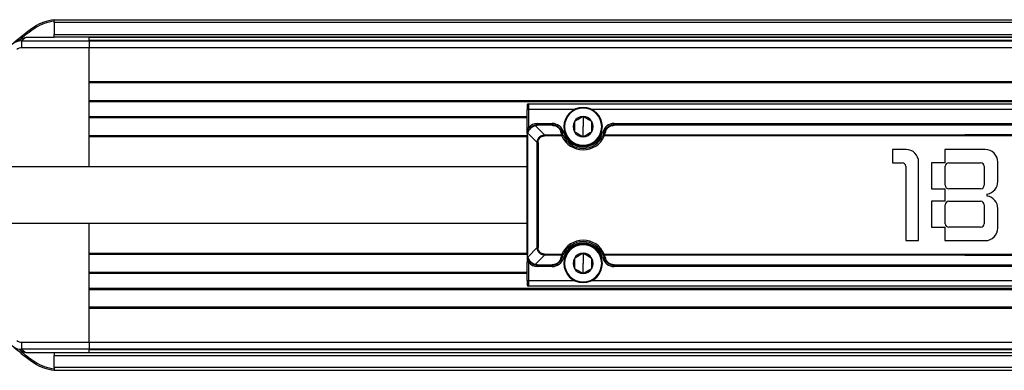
# Model space of a CAD drawing. Header units: millimetres. Extents: x -675 to 2621, y 428 to 911.
# Tile 12 of 30: x 64 to 204, y 428 to 478. Entities that reach past the tile are written whole.
import ezdxf

# ---------------------------------------------------------------- set-up
doc = ezdxf.new("R2010")
doc.units = ezdxf.units.MM

# ---------------------------------------------------------------- blocks, each defined once
blk = doc.blocks.new('Drawing View3')
at = {"color": 7, "linetype": 'Continuous', "lineweight": 25}
for p, q in [((468, 28.6), (468, 29)), ((468, 29), (728, 29)), ((728, 28.6), (468, 28.6)), ((468, 28.6), (468, 26.9)), ((465.16, 27.96), (465.27, 27.79)), ((468, 26.9), (728, 26.9)), ((468, 26.5), (468, 26.9)), ((463.36, 26), (463.36, 25)), ((463.36, 26), (473, 26)), ((464.01, 26.5), (468, 26.5)), ((728, 26.5), (468, 26.5)), ((473, 26), (473, 26.5)), ((723, 26.45), (473, 26.45)), ((473, 26.1), (723, 26.1)), ((473, 26), (723, 26)), ((473, 25), (463.36, 25)), ((473, 20.2), (473, 25)), ((723, 25), (473, 25)), ((473, 20.2), (723, 20.2)), ((473, 17.3), (473, 20.2)), ((723, 20), (473, 20)), ((473, 17.5), (723, 17.5)), ((473, 15.2), (473, 17.3)), ((723, 17.3), (473, 17.3)), ((535.7, 17), (535.7, 16.2)), ((535.7, 17), (660.3, 17)), ((535.5, 16.8), (535.5, 16.2)), ((535.7, 16.2), (535.5, 16.2)), ((535.5, 13.6), (535.5, 16.2)), ((535.7, 16.2), (535.7, 13.6)), ((542.25, 16.2), (535.7, 16.2)), ((543.5, 16.5), (543.5, 16.4)), ((651.25, 16.2), (544.75, 16.2)), ((473, 12.3), (473, 15.2)), ((473, 15.2), (535.5, 15.2)), ((535.5, 15), (473, 15)), ((537, 14.2), (539.07, 14.2)), ((543.5, 15.18), (543.5, 13.75)), ((547.93, 14.2), (547.93, 14)), ((547.93, 14.2), (648.07, 14.2)), ((535.5, 13.6), (535.7, 13.6)), ((535.6, 12.84), (536.94, 11.5)), ((538, 12.56), (536.66, 13.9)), ((537, 14), (537, 13.94)), ((537, 14), (539.07, 14)), ((539.07, 13.94), (537, 13.94)), ((539.07, 13.94), (539.07, 14)), ((543.5, 12.31), (543.5, 13.75)), ((547.93, 14), (547.93, 13.94)), ((547.93, 14), (648.07, 14)), ((648.07, 13.94), (547.93, 13.94)), ((473, 12.5), (535.5, 12.5)), ((473, 8), (473, 12.3)), ((535.5, 12.3), (473, 12.3)), ((535.5, -4.5), (535.5, 12.5)), ((535.56, 12.5), (535.56, -4.5)), ((537.08, 11.5), (536.94, 11.5)), ((536.94, -3.5), (536.94, 11.5)), ((537.08, 11.5), (537.08, -3.5)), ((538, 12.56), (538, 12.42)), ((538, 12.56), (540.48, 12.56)), ((540.48, 12.42), (538, 12.42)), ((540.48, 12.42), (540.48, 12.56)), ((540.66, 12.5), (540.48, 12.42)), ((546.52, 12.42), (546.34, 12.5)), ((546.52, 12.56), (598, 12.56)), ((649.48, 12.42), (546.52, 12.42)), ((649.48, 12.56), (598, 12.56)), ((543.5, 11), (543.5, 11.1)), ((589.59, 10.5), (587.64, 10.5)), ((587.64, 10.5), (587.64, 8.6)), ((600.89, 10.5), (595.14, 10.5)), ((595.14, 10.5), (595.14, 8.6)), ((587.64, 8.6), (589.04, 8.6)), ((591.39, -2.5), (591.39, 8.7)), ((595.14, 8.6), (593.24, 8.6)), ((593.24, 8.6), (593.24, 4.9)), ((595.69, 8.6), (600.24, 8.6)), ((602.69, 5.92), (602.69, 8.7)), ((589.54, 8.1), (589.54, -2.5)), ((595.19, 5.4), (595.19, 8.1)), ((600.74, 8.1), (600.74, 5.4)), ((593.24, 4.9), (595.14, 4.9)), ((595.14, 4.9), (595.14, 3.1)), ((600.24, 4.9), (595.69, 4.9)), ((595.14, 3.1), (593.24, 3.1)), ((593.24, 3.1), (593.24, -0.6)), ((595.69, 3.1), (600.24, 3.1)), ((601.19, 3.85), (601.19, 4.15)), ((595.19, -0.1), (595.19, 2.6)), ((600.74, 2.6), (600.74, -0.1)), ((602.69, -0.7), (602.69, 2.08)), ((473, -4.3), (473, 0)), ((593.24, -0.6), (595.14, -0.6)), ((595.14, -0.6), (595.14, -2.5)), ((600.24, -0.6), (595.69, -0.6)), ((589.54, -2.5), (591.39, -2.5)), ((595.14, -2.5), (600.89, -2.5)), ((536.94, -3.5), (535.6, -4.84)), ((536.94, -3.5), (537.08, -3.5)), ((543.5, -3), (543.5, -3.1)), ((473, -7.2), (473, -4.3)), ((473, -4.3), (535.5, -4.3)), ((535.5, -4.5), (473, -4.5)), ((535.5, -4.5), (535.56, -4.5)), ((535.7, -5.6), (535.5, -5.6)), ((535.5, -8.2), (535.5, -5.6)), ((535.7, -5.6), (535.7, -8.2)), ((536.66, -5.9), (538, -4.56)), ((538, -4.42), (538, -4.56)), ((538, -4.42), (540.48, -4.42)), ((540.48, -4.56), (538, -4.56)), ((543.5, -4.32), (543.5, -5.75)), ((546.29, -4.96), (546.48, -4.91)), ((546.34, -4.5), (546.52, -4.42)), ((546.52, -4.42), (546.52, -4.56)), ((546.52, -4.42), (649.48, -4.42)), ((598, -4.56), (546.52, -4.56)), ((598, -4.56), (649.48, -4.56)), ((473, -7), (535.5, -7)), ((537, -5.94), (539.07, -5.94)), ((539.07, -6), (537, -6)), ((539.07, -6.2), (537, -6.2)), ((539.07, -6), (539.07, -5.94)), ((543.5, -7.19), (543.5, -5.75)), ((547.93, -5.94), (648.07, -5.94)), ((547.93, -5.94), (547.93, -6)), ((648.07, -6), (547.93, -6)), ((648.07, -6.2), (547.93, -6.2)), ((473, -9.3), (473, -7.2)), ((535.5, -7.2), (473, -7.2)), ((535.5, -8.2), (535.7, -8.2)), ((535.5, -8.2), (535.5, -8.8)), ((535.7, -8.2), (535.7, -9)), ((535.7, -8.2), (542.25, -8.2)), ((543.5, -8.5), (543.5, -8.4)), ((544.75, -8.2), (651.25, -8.2)), ((473, -9.3), (723, -9.3)), ((473, -12.2), (473, -9.3)), ((723, -9.5), (473, -9.5)), ((660.3, -9), (535.7, -9)), ((723, -12), (473, -12)), ((473, -17), (473, -12.2)), ((723, -12.2), (473, -12.2)), ((463.36, -17), (473, -17)), ((463.36, -17), (463.36, -18)), ((473, -18), (463.36, -18)), ((473, -17), (723, -17)), ((723, -18), (473, -18)), ((473, -18.5), (473, -18)), ((723, -18.1), (473, -18.1)), ((468, -18.5), (464.01, -18.5)), ((468, -18.5), (468, -18.9)), ((728, -18.5), (468, -18.5)), ((468, -18.9), (728, -18.9)), ((468, -20.6), (468, -18.9)), ((473, -18.45), (723, -18.45)), ((465.16, -19.96), (465.27, -19.79)), ((728, -20.6), (468, -20.6)), ((468, -20.6), (468, -21)), ((468, -21), (728, -21))]:
    blk.add_line(p, q, dxfattribs=at)
at = {"color": 7, "linetype": 'Continuous', "lineweight": 25, "flags": 128}
for points in [[(537, 14.2), (537, 14.16), (537, 14.12), (537, 14.09), (537, 14.06), (537, 14.03), (537, 14.02), (537, 14), (537, 14)], [(539.07, 14), (539.07, 14), (539.07, 14.02), (539.07, 14.03), (539.07, 14.06), (539.07, 14.09), (539.07, 14.12), (539.07, 14.16), (539.07, 14.2)], [(540.71, 12.96), (540.67, 12.95), (540.64, 12.94), (540.6, 12.93), (540.57, 12.92), (540.55, 12.92), (540.53, 12.91), (540.52, 12.91), (540.52, 12.91)], [(546.29, 12.96), (546.33, 12.95), (546.36, 12.94), (546.4, 12.93), (546.43, 12.92), (546.45, 12.92), (546.47, 12.91), (546.48, 12.91), (546.48, 12.91)], [(535.56, 12.5), (535.55, 12.5), (535.53, 12.5), (535.52, 12.5), (535.52, 12.5), (535.51, 12.5), (535.5, 12.5), (535.5, 12.5), (535.5, 12.5)], [(546.52, 12.56), (546.52, 12.54), (546.52, 12.53), (546.52, 12.51), (546.52, 12.49), (546.52, 12.48), (546.52, 12.46), (546.52, 12.44), (546.52, 12.42)], [(540.48, -4.56), (540.48, -4.54), (540.48, -4.53), (540.48, -4.51), (540.48, -4.49), (540.48, -4.48), (540.48, -4.46), (540.48, -4.44), (540.48, -4.42)], [(540.48, -4.42), (540.52, -4.43), (540.55, -4.45), (540.58, -4.46), (540.61, -4.47), (540.63, -4.48), (540.65, -4.49), (540.66, -4.5), (540.66, -4.5)], [(540.71, -4.96), (540.67, -4.95), (540.64, -4.94), (540.6, -4.93), (540.57, -4.92), (540.55, -4.92), (540.53, -4.91), (540.52, -4.91), (540.52, -4.91)], [(537, -5.94), (537, -5.95), (537, -5.97), (537, -5.98), (537, -5.98), (537, -5.99), (537, -6), (537, -6), (537, -6)], [(537, -6), (537, -6), (537, -6.02), (537, -6.03), (537, -6.06), (537, -6.09), (537, -6.12), (537, -6.16), (537, -6.2)], [(539.07, -6.2), (539.07, -6.16), (539.07, -6.12), (539.07, -6.09), (539.07, -6.06), (539.07, -6.03), (539.07, -6.02), (539.07, -6), (539.07, -6)], [(547.93, -6), (547.93, -6), (547.93, -6.02), (547.93, -6.03), (547.93, -6.06), (547.93, -6.09), (547.93, -6.12), (547.93, -6.16), (547.93, -6.2)]]:
    blk.add_lwpolyline(points, dxfattribs=at)
at = {"color": 7, "linetype": 'Continuous', "lineweight": 25}
for centre, radius, start, end in [((468.54, 23), 6, 95.1494, 124.3012), ((468.54, 23), 5.8, 95.3275, 124.3012), ((481.5, 4), 29, 124.3012, 131.6088), ((481.5, 4), 28.8, 124.3012, 129.7447), ((463.36, 24), 2, 90, 132.2055), ((463.36, 24), 1, 90, 132.2054), ((535.7, 16.8), 0.2, 90, 180), ((543.5, 13.75), 2.75, 90, 270), ((543.5, 13.75), 2.65, 90, 270), ((543.5, 13.75), 2.75, 270, 90), ((543.5, 13.75), 2.65, 270, 90), ((537, 12.5), 1.7, 90, 139.8808), ((539.07, 12.5), 1.7, 15.7678, 90), ((543.5, 13.75), 1.44, 150.0027, 210), ((543.5, 13.75), 1.44, 90, 150.0027), ((543.5, 13.75), 1.43, 30, 90), ((543.5, 13.75), 1.43, 330, 30), ((547.93, 12.5), 1.7, 90, 164.2322), ((543.5, 13.75), 2.9, 195.7678, 344.2322), ((543.5, 13.75), 1.44, 210, 270), ((543.5, 13.75), 1.44, 270, 330), ((543.5, 13.75), 3.3, 203.8217, 336.1783), ((543.5, 13.75), 3.1, 203.8215, 336.1783), ((546.47, 12.41), 0.155, 69.9068, 146.7706), ((589.59, 8.7), 1.8, 0, 90), ((600.89, 8.7), 1.8, 0, 90), ((589.04, 8.1), 0.5, 0, 90), ((595.69, 8.1), 0.5, 90, 180), ((600.24, 8.1), 0.5, 0, 90), ((600.89, 5.92), 1.8, 279.5941, 0), ((595.69, 5.4), 0.5, 180, 270), ((600.24, 5.4), 0.5, 270, 0), ((595.69, 2.6), 0.5, 90, 180), ((600.24, 2.6), 0.5, 0, 90), ((600.89, 2.08), 1.8, 0, 80.4059), ((595.69, -0.1), 0.5, 180, 270), ((600.24, -0.1), 0.5, 270, 0), ((600.89, -0.7), 1.8, 270, 0), ((543.5, -5.75), 3.3, 23.8217, 156.1783), ((543.5, -5.75), 3.1, 23.8215, 156.1783), ((543.5, -5.75), 2.9, 15.7678, 164.2322), ((543.5, -5.75), 2.75, 90, 270), ((543.5, -5.75), 2.65, 90, 270), ((543.5, -5.75), 2.75, 270, 90), ((543.5, -5.75), 2.65, 270, 90), ((537, -4.5), 1.7, 220.1192, 270), ((539.07, -4.5), 1.7, 270, 344.2322), ((540.53, -4.41), 0.155, 249.9087, 326.7713), ((543.5, -5.75), 1.44, 150.0027, 210), ((543.5, -5.75), 1.44, 90, 150.0027), ((543.5, -5.75), 1.44, 30, 90), ((543.5, -5.75), 1.43, 330, 30), ((547.93, -4.5), 1.7, 195.7678, 270), ((543.5, -5.75), 1.44, 210, 270), ((543.5, -5.75), 1.44, 270, 330), ((535.7, -8.8), 0.2, 180, 270), ((463.36, -16), 1, 227.7946, 270), ((463.36, -16), 2, 227.7946, 270), ((481.5, 4), 29, 228.3912, 235.6988), ((481.5, 4), 28.8, 230.2553, 235.6988), ((468.54, -15), 6, 235.6988, 264.8506), ((468.54, -15), 5.8, 235.6988, 264.6725)]:
    blk.add_arc(centre, radius, start, end, dxfattribs=at)
for points, knots in [([(462.24, 25.68), (462.41, 25.83), (462.58, 25.92), (462.78, 26.02), (462.85, 26.05), (462.97, 26.1), (463.03, 26.12), (463.09, 26.14)], [0, 0, 0, 0, 0.5, 0.5, 0.75, 0.75, 1, 1, 1, 1]), ([(463.09, 26.14), (463.21, 26.19), (463.31, 26.23), (463.5, 26.31), (463.58, 26.34), (463.73, 26.4), (463.79, 26.43), (463.91, 26.47), (463.96, 26.49), (464.01, 26.5)], [0, 0, 0, 0, 0.25, 0.25, 0.5, 0.5, 0.75, 0.75, 1, 1, 1, 1]), ([(463.36, 26), (463.36, 26), (463.36, 26.01), (463.39, 26.04), (463.43, 26.06), (463.53, 26.13), (463.59, 26.18), (463.71, 26.29), (463.75, 26.33), (463.86, 26.42), (463.92, 26.47), (464.01, 26.5)], [0, 0, 0, 0, 0.25, 0.25, 0.5, 0.5, 0.75, 0.75, 0.875, 0.875, 1, 1, 1, 1]), ([(473, 26), (473, 26), (473, 25.89), (473, 25.52), (473, 25.26), (473, 25)], [0, 0, 0, 0, 0.5, 0.5, 1, 1, 1, 1]), ([(543.5, 15.18), (543.45, 15.15), (543.34, 15.09), (543.14, 14.97), (542.88, 14.83), (542.62, 14.68), (542.42, 14.56), (542.31, 14.5), (542.26, 14.47)], [0, 0, 0, 0, 0.132978, 0.257333, 0.500022, 0.742736, 0.866877, 1, 1, 1, 1]), ([(542.26, 14.47), (542.26, 14.41), (542.26, 14.28), (542.26, 14.05), (542.26, 13.75), (542.26, 13.45), (542.26, 13.22), (542.26, 13.09), (542.26, 13.03)], [0, 0, 0, 0, 0.133001, 0.257323, 0.500022, 0.742747, 0.866855, 1, 1, 1, 1]), ([(544.74, 14.47), (544.69, 14.5), (544.58, 14.56), (544.38, 14.68), (544.12, 14.83), (543.86, 14.97), (543.66, 15.09), (543.55, 15.15), (543.5, 15.18)], [0, 0, 0, 0, 0.132945, 0.257287, 0.499981, 0.7427, 0.86683, 1, 1, 1, 1]), ([(544.74, 13.03), (544.74, 13.09), (544.74, 13.22), (544.74, 13.45), (544.74, 13.75), (544.74, 14.05), (544.74, 14.28), (544.74, 14.41), (544.74, 14.47)], [0, 0, 0, 0, 0.1329454, 0.2572868, 0.4999807, 0.7427004, 0.8668303, 1, 1, 1, 1]), ([(535.5, 12.76), (535.5, 12.86), (535.5, 13.12), (535.5, 13.42), (535.5, 13.6)], [0, 0, 0, 0, 0.400823, 1, 1, 1, 1]), ([(535.53, 12.77), (535.54, 12.87), (535.56, 13.15), (535.64, 13.42), (535.7, 13.6)], [0, 0, 0, 0, 0.364947, 1, 1, 1, 1]), ([(536.61, 13.95), (536.36, 13.88), (536.13, 13.75), (535.75, 13.37), (535.62, 13.14), (535.55, 12.89)], [0, 0, 0, 0, 0.5, 0.5, 1, 1, 1, 1]), ([(536.66, 13.9), (536.63, 13.89), (536.56, 13.86), (536.45, 13.82), (536.35, 13.77), (536.26, 13.71), (536.16, 13.65), (536.08, 13.58), (535.98, 13.48), (535.87, 13.36), (535.76, 13.2), (535.66, 13.02), (535.62, 12.9), (535.6, 12.84)], [0, 0, 0, 0, 0.07424, 0.147441, 0.219669, 0.290992, 0.361484, 0.431219, 0.500274, 0.622464, 0.746228, 0.871951, 1, 1, 1, 1]), ([(540.52, 12.91), (540.46, 13.1), (540.38, 13.26), (540.16, 13.55), (540.03, 13.66), (539.64, 13.93), (539.35, 14), (539.07, 14)], [0, 0, 0, 0, 0.25, 0.25, 0.5, 0.5, 1, 1, 1, 1]), ([(539.07, 13.94), (539.24, 13.94), (539.56, 13.88), (539.81, 13.72), (540.13, 13.45), (540.26, 13.23), (540.32, 12.99)], [0, 0, 0, 0, 0.25, 0.5, 0.5, 1, 1, 1, 1]), ([(540.52, 12.91), (540.51, 12.94), (540.49, 12.96), (540.41, 13), (540.37, 13), (540.32, 12.99)], [0, 0, 0, 0, 0.5, 0.5, 1, 1, 1, 1]), ([(542.26, 13.03), (542.31, 13), (542.42, 12.94), (542.62, 12.82), (542.88, 12.67), (543.14, 12.53), (543.34, 12.41), (543.45, 12.35), (543.5, 12.31)], [0, 0, 0, 0, 0.132945, 0.257287, 0.499981, 0.7427, 0.86683, 1, 1, 1, 1]), ([(543.5, 12.31), (543.55, 12.35), (543.66, 12.41), (543.86, 12.53), (544.12, 12.67), (544.38, 12.82), (544.58, 12.94), (544.69, 13), (544.74, 13.03)], [0, 0, 0, 0, 0.132945, 0.257287, 0.499981, 0.7427, 0.86683, 1, 1, 1, 1]), ([(547.93, 14), (547.89, 14), (547.83, 14), (547.73, 13.99), (547.62, 13.97), (547.52, 13.94), (547.41, 13.91), (547.3, 13.87), (547.2, 13.81), (547.07, 13.74), (546.94, 13.63), (546.79, 13.49), (546.66, 13.32), (546.55, 13.12), (546.51, 12.98), (546.48, 12.91)], [0, 0, 0, 0, 0.044099, 0.09051, 0.139122, 0.189827, 0.242631, 0.297493, 0.354411, 0.413341, 0.511681, 0.619527, 0.736845, 0.863674, 1, 1, 1, 1]), ([(546.68, 12.99), (546.63, 13), (546.59, 13), (546.51, 12.96), (546.49, 12.94), (546.48, 12.91)], [0, 0, 0, 0, 0.5, 0.5, 1, 1, 1, 1]), ([(546.68, 12.99), (546.74, 13.23), (546.87, 13.45), (547.19, 13.72), (547.44, 13.88), (547.76, 13.94), (547.93, 13.94)], [0, 0, 0, 0, 0.5, 0.5, 0.75, 1, 1, 1, 1]), ([(536.94, 11.5), (536.94, 11.54), (536.95, 11.62), (536.97, 11.74), (537, 11.84), (537.04, 11.97), (537.13, 12.11), (537.25, 12.26), (537.4, 12.39), (537.55, 12.46), (537.69, 12.51), (537.84, 12.54), (537.95, 12.55), (538, 12.56)], [0, 0, 0, 0, 0.074926, 0.145394, 0.211614, 0.27384, 0.385881, 0.509296, 0.625744, 0.72765, 0.808176, 0.898835, 1, 1, 1, 1]), ([(540.48, 12.56), (540.52, 12.57), (540.56, 12.57), (540.63, 12.54), (540.65, 12.52), (540.66, 12.5)], [0, 0, 0, 0, 0.5, 0.5, 1, 1, 1, 1]), ([(535.5, 8), (533.33, 8), (529.39, 8), (524.07, 8), (519.87, 8), (516.46, 8), (513.45, 8), (510.47, 8), (502.85, 8), (491.23, 8), (475.62, 8), (461.31, 8), (447.74, 8), (434.95, 8), (423.62, 8), (413.98, 8), (407.71, 8), (403.06, 8), (399.46, 8), (394.95, 8), (389.53, 8), (385.61, 8), (383.5, 8)], [0, 0, 0, 0, 0.042741, 0.077568, 0.104968, 0.125598, 0.144806, 0.164414, 0.184417, 0.295226, 0.394152, 0.493062, 0.577186, 0.661406, 0.745642, 0.801165, 0.851796, 0.869492, 0.893137, 0.922753, 0.958365, 1, 1, 1, 1]), ([(383.5, 0), (385.6, 0), (389.42, 0), (394.59, 0), (398.69, 0), (402.04, 0), (405.04, 0), (408.04, 0), (415.69, 0), (427.34, 0), (443.01, 0), (457.33, 0), (470.88, 0), (483.63, 0), (493.98, 0), (501.9, 0), (507.22, 0), (511.6, 0), (515.39, 0), (519.08, 0), (523.69, 0), (529.26, 0), (533.31, 0), (535.5, 0)], [0, 0, 0, 0, 0.041342, 0.075318, 0.10196, 0.122089, 0.141461, 0.161215, 0.18133, 0.292464, 0.391679, 0.490819, 0.57472, 0.658593, 0.742497, 0.779409, 0.815192, 0.847534, 0.865947, 0.890124, 0.920291, 0.956769, 1, 1, 1, 1]), ([(538, -4.56), (537.96, -4.56), (537.88, -4.55), (537.76, -4.53), (537.66, -4.5), (537.53, -4.46), (537.39, -4.37), (537.24, -4.25), (537.11, -4.1), (537.04, -3.95), (536.99, -3.81), (536.96, -3.66), (536.95, -3.55), (536.94, -3.5)], [0, 0, 0, 0, 0.074924, 0.145392, 0.211613, 0.27384, 0.385881, 0.509296, 0.625744, 0.72765, 0.808176, 0.898835, 1, 1, 1, 1]), ([(535.5, -4.5), (535.5, -4.53), (535.5, -4.6), (535.51, -4.69), (535.53, -4.79), (535.54, -4.86), (535.55, -4.89)], [0, 0, 0, 0, 0.2437151, 0.4917239, 0.743868, 1, 1, 1, 1]), ([(535.5, -4.5), (535.5, -4.55), (535.5, -4.66), (535.52, -4.84), (535.55, -5.02), (535.59, -5.2), (535.64, -5.39), (535.68, -5.53), (535.7, -5.6)], [0, 0, 0, 0, 0.139712, 0.305577, 0.481326, 0.61566, 0.821962, 1, 1, 1, 1]), ([(535.5, -4.5), (535.5, -4.67), (535.5, -4.92), (535.5, -5.29), (535.5, -5.49), (535.5, -5.6)], [0, 0, 0, 0, 0.5, 0.75, 1, 1, 1, 1]), ([(535.55, -4.89), (535.62, -5.14), (535.75, -5.37), (536.13, -5.75), (536.36, -5.88), (536.61, -5.95)], [0, 0, 0, 0, 0.5, 0.5, 1, 1, 1, 1]), ([(535.6, -4.84), (535.61, -4.87), (535.64, -4.94), (535.68, -5.05), (535.73, -5.15), (535.79, -5.24), (535.85, -5.34), (535.92, -5.42), (536.02, -5.52), (536.14, -5.63), (536.3, -5.74), (536.48, -5.84), (536.6, -5.88), (536.66, -5.9)], [0, 0, 0, 0, 0.07424, 0.147441, 0.219668, 0.290991, 0.361483, 0.431217, 0.500271, 0.622463, 0.746227, 0.87195, 1, 1, 1, 1]), ([(539.07, -6), (539.11, -6), (539.17, -6), (539.27, -5.99), (539.38, -5.97), (539.48, -5.94), (539.59, -5.91), (539.7, -5.87), (539.8, -5.81), (539.93, -5.74), (540.06, -5.63), (540.21, -5.49), (540.34, -5.32), (540.45, -5.12), (540.49, -4.98), (540.52, -4.91)], [0, 0, 0, 0, 0.044099, 0.09051, 0.139122, 0.189827, 0.242631, 0.297493, 0.354411, 0.413341, 0.511681, 0.619527, 0.736845, 0.863674, 1, 1, 1, 1]), ([(540.32, -4.99), (540.26, -5.23), (540.13, -5.45), (539.81, -5.72), (539.56, -5.88), (539.24, -5.94), (539.07, -5.94)], [0, 0, 0, 0, 0.5, 0.5, 0.75, 1, 1, 1, 1]), ([(540.32, -4.99), (540.37, -5), (540.41, -5), (540.49, -4.96), (540.51, -4.94), (540.52, -4.91)], [0, 0, 0, 0, 0.5, 0.5, 1, 1, 1, 1]), ([(543.5, -4.32), (543.45, -4.35), (543.34, -4.41), (543.14, -4.53), (542.88, -4.67), (542.62, -4.82), (542.42, -4.94), (542.31, -5), (542.26, -5.03)], [0, 0, 0, 0, 0.132978, 0.257333, 0.500022, 0.742736, 0.866877, 1, 1, 1, 1]), ([(542.26, -5.03), (542.26, -5.09), (542.26, -5.22), (542.26, -5.45), (542.26, -5.75), (542.26, -6.05), (542.26, -6.28), (542.26, -6.41), (542.26, -6.47)], [0, 0, 0, 0, 0.133001, 0.257323, 0.500022, 0.742747, 0.866855, 1, 1, 1, 1]), ([(544.74, -5.03), (544.69, -5), (544.58, -4.94), (544.38, -4.82), (544.12, -4.67), (543.86, -4.53), (543.66, -4.41), (543.55, -4.35), (543.5, -4.32)], [0, 0, 0, 0, 0.132945, 0.257287, 0.499981, 0.7427, 0.86683, 1, 1, 1, 1]), ([(544.74, -6.47), (544.74, -6.41), (544.74, -6.28), (544.74, -6.05), (544.74, -5.75), (544.74, -5.45), (544.74, -5.22), (544.74, -5.09), (544.74, -5.03)], [0, 0, 0, 0, 0.1329454, 0.2572868, 0.4999807, 0.7427004, 0.8668303, 1, 1, 1, 1]), ([(546.52, -4.56), (546.48, -4.57), (546.44, -4.57), (546.37, -4.54), (546.35, -4.52), (546.34, -4.5)], [0, 0, 0, 0, 0.5, 0.5, 1, 1, 1, 1]), ([(546.48, -4.91), (546.49, -4.94), (546.51, -4.96), (546.59, -5), (546.63, -5), (546.68, -4.99)], [0, 0, 0, 0, 0.5, 0.5, 1, 1, 1, 1]), ([(546.48, -4.91), (546.54, -5.1), (546.62, -5.26), (546.84, -5.55), (546.97, -5.66), (547.36, -5.93), (547.65, -6), (547.93, -6)], [0, 0, 0, 0, 0.25, 0.25, 0.5, 0.5, 1, 1, 1, 1]), ([(547.93, -5.94), (547.76, -5.94), (547.44, -5.88), (547.19, -5.72), (546.87, -5.45), (546.74, -5.23), (546.68, -4.99)], [0, 0, 0, 0, 0.25, 0.5, 0.5, 1, 1, 1, 1]), ([(542.26, -6.47), (542.31, -6.5), (542.42, -6.56), (542.62, -6.68), (542.88, -6.83), (543.14, -6.97), (543.34, -7.09), (543.45, -7.15), (543.5, -7.19)], [0, 0, 0, 0, 0.132945, 0.257287, 0.499981, 0.7427, 0.86683, 1, 1, 1, 1]), ([(543.5, -7.19), (543.55, -7.15), (543.66, -7.09), (543.86, -6.97), (544.12, -6.83), (544.38, -6.68), (544.58, -6.56), (544.69, -6.5), (544.74, -6.47)], [0, 0, 0, 0, 0.132945, 0.257287, 0.499981, 0.7427, 0.86683, 1, 1, 1, 1]), ([(464.01, -18.5), (463.9, -18.48), (463.78, -18.43), (463.48, -18.3), (463.3, -18.23), (463.09, -18.14)], [0, 0, 0, 0, 0.5, 0.5, 1, 1, 1, 1]), ([(464.01, -18.5), (463.92, -18.47), (463.86, -18.42), (463.75, -18.33), (463.71, -18.29), (463.59, -18.18), (463.53, -18.13), (463.43, -18.06), (463.39, -18.04), (463.36, -18.01), (463.36, -18), (463.36, -18)], [0, 0, 0, 0, 0.125, 0.125, 0.25, 0.25, 0.5, 0.5, 0.75, 0.75, 1, 1, 1, 1]), ([(473, -17), (473, -17.26), (473, -17.52), (473, -17.89), (473, -18), (473, -18)], [0, 0, 0, 0, 0.5, 0.5, 1, 1, 1, 1])]:
    blk.add_open_spline(points, degree=3, knots=knots, dxfattribs=at)
for points in [[(535.55, 12.89), (535.52, 12.76), (535.5, 12.63), (535.5, 12.5)], [(535.6, 12.84), (535.57, 12.86), (535.55, 12.88), (535.55, 12.89)], [(535.56, 12.5), (535.56, 12.61), (535.57, 12.73), (535.6, 12.84)], [(537, 14), (536.87, 14), (536.74, 13.98), (536.61, 13.95)], [(536.66, 13.9), (536.64, 13.93), (536.62, 13.95), (536.61, 13.95)], [(536.66, 13.9), (536.77, 13.93), (536.89, 13.94), (537, 13.94)], [(540.48, 12.56), (540.42, 12.7), (540.37, 12.85), (540.32, 12.99)], [(540.66, 12.5), (540.6, 12.63), (540.56, 12.77), (540.52, 12.91)], [(546.48, 12.91), (546.44, 12.77), (546.4, 12.63), (546.34, 12.5)], [(546.68, 12.99), (546.63, 12.85), (546.58, 12.7), (546.52, 12.56)], [(537.08, 11.5), (537.08, 11.62), (537.12, 11.87), (537.31, 12.19), (537.63, 12.38), (537.88, 12.42), (538, 12.42)], [(538, -4.42), (537.88, -4.42), (537.63, -4.38), (537.31, -4.19), (537.12, -3.87), (537.08, -3.62), (537.08, -3.5)], [(535.6, -4.84), (535.57, -4.86), (535.55, -4.88), (535.55, -4.89)], [(535.6, -4.84), (535.57, -4.73), (535.56, -4.61), (535.56, -4.5)], [(540.32, -4.99), (540.37, -4.85), (540.42, -4.7), (540.48, -4.56)], [(540.52, -4.91), (540.56, -4.77), (540.6, -4.63), (540.66, -4.5)], [(546.34, -4.5), (546.4, -4.63), (546.44, -4.77), (546.48, -4.91)], [(546.52, -4.56), (546.58, -4.7), (546.63, -4.85), (546.68, -4.99)], [(536.66, -5.9), (536.64, -5.93), (536.62, -5.95), (536.61, -5.95)], [(536.61, -5.95), (536.74, -5.98), (536.87, -6), (537, -6)], [(537, -5.94), (536.89, -5.94), (536.77, -5.93), (536.66, -5.9)]]:
    blk.add_open_spline(points, degree=3, dxfattribs=at)

msp = doc.modelspace()

# ---------------------------------------------------------------- block references
at = {"color": 7, "linetype": 'Continuous', "lineweight": 25}
msp.add_blockref('Drawing View3', (-399.35, 449.44), dxfattribs=at)

doc.saveas('drawing.dxf')
